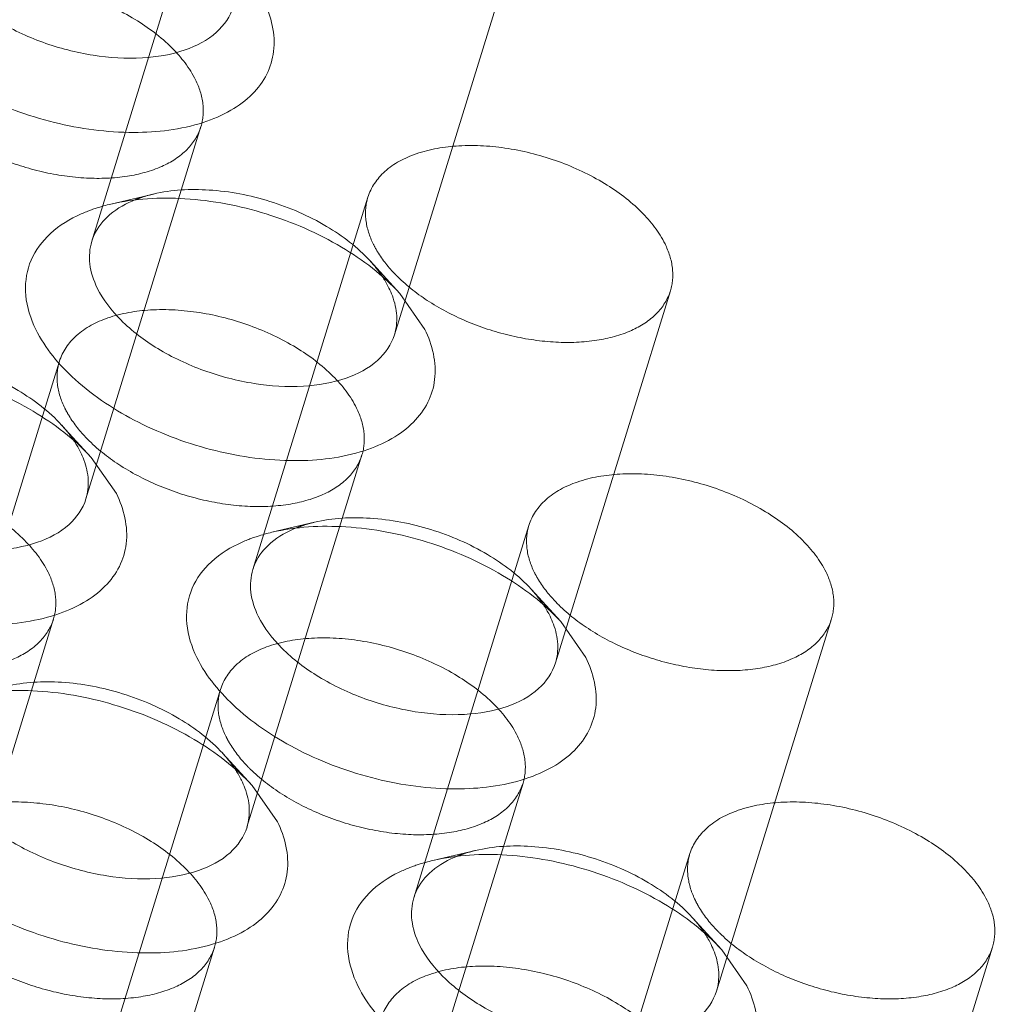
# Model space of a CAD drawing. Header units: millimetres. Extents: x 4497 to 13960, y 12291 to 16372.
# Tile 105 of 217: x 4915.52 to 4924.76, y 15301.62 to 15310.94. Entities that reach past the tile are written whole.
import ezdxf

# ---------------------------------------------------------------- set-up
doc = ezdxf.new("R2010")
doc.units = ezdxf.units.MM
doc.header["$LTSCALE"] = 0.8
doc.linetypes.add('HIDDEN', pattern=[9.525, 6.35, -3.175])
doc.layers.get('0').update_dxf_attribs({"linetype": 'CONTINUOUS', "lineweight": 0})
doc.layers.add('3', color=5, linetype='HIDDEN', lineweight=0)

msp = doc.modelspace()

# ---------------------------------------------------------------- linework, layer by layer
at = {"lineweight": 15}
for p, q in [((4919.1186, 15308.3484), (4919.3566, 15308.0072)), ((4916.197, 15306.7944), (4916.4349, 15306.4531)), ((4920.6438, 15305.2404), (4920.8818, 15304.8991)), ((4917.7222, 15303.6863), (4917.9601, 15303.3451)), ((4922.169, 15302.1323), (4922.407, 15301.7911))]:
    msp.add_line(p, q, dxfattribs=at)
for centre, radius, start, end in [((4916.6733, 15308.696), 0.493, 155.62909, 162.86907), ((4918.2906, 15308.0414), 0.8096, 20.49933, 26.19681), ((4915.369, 15306.4874), 0.8096, 20.49933, 26.19681), ((4918.1986, 15305.588), 0.493, 155.62909, 162.86907), ((4919.8158, 15304.9334), 0.8096, 20.49933, 26.19681), ((4916.8942, 15303.3793), 0.8096, 20.49933, 26.19681), ((4919.7238, 15302.4799), 0.493, 155.62909, 162.86907), ((4921.341, 15301.8253), 0.8096, 20.49933, 26.19681)]:
    msp.add_arc(centre, radius, start, end, dxfattribs=at)
for points, knots in [([(4917.5435, 15311.0643), (4917.515, 15310.9717), (4917.3866, 15310.7888), (4917.0689, 15310.6273), (4916.6637, 15310.5599), (4916.2045, 15310.589), (4915.7363, 15310.7109), (4915.3052, 15310.9127), (4914.9559, 15311.1752), (4914.7839, 15311.3942), (4914.7287, 15311.5069)], [0, 0, 0, 0, 0.087919, 0.191483, 0.315807, 0.456957, 0.606104, 0.752524, 0.886126, 1, 1, 1, 1]), ([(4917.8313, 15311.1152), (4917.9025, 15310.9701), (4917.9635, 15310.7224), (4917.8702, 15310.4161), (4917.7262, 15310.222), (4917.516, 15310.067), (4917.143, 15309.9091), (4916.5668, 15309.8423), (4915.8346, 15309.9411), (4915.1224, 15310.2024), (4914.5298, 15310.5876), (4914.2359, 15310.9342), (4914.1471, 15311.1152)], [0, 0, 0, 0, 0.096766, 0.141571, 0.18803, 0.239006, 0.296129, 0.428924, 0.580085, 0.735392, 0.87928, 1, 1, 1, 1]), ([(4916.2243, 15308.8995), (4916.2579, 15308.9739), (4916.3721, 15309.116), (4916.5294, 15309.2017), (4916.6168, 15309.2362)], [0, 0, 0, 0, 0.464886, 1, 1, 1, 1]), ([(4916.383, 15309.1938), (4916.6111, 15309.2474), (4917.1137, 15309.2729), (4917.8611, 15309.1285), (4918.5594, 15308.8255), (4918.9605, 15308.5214), (4919.1187, 15308.3484)], [0, 0, 0, 0, 0.236672, 0.49996, 0.763225, 1, 1, 1, 1]), ([(4916.0622, 15309.0824), (4916.0957, 15309.0987), (4916.1416, 15309.1185), (4916.1884, 15309.1359), (4916.2004, 15309.1402)], [0, 0, 0, 0, 0.744437, 1, 1, 1, 1]), ([(4916.2004, 15309.1402), (4916.215, 15309.1455), (4916.275, 15309.166), (4916.3363, 15309.1829), (4916.383, 15309.1938)], [0, 0, 0, 0, 0.243879, 1, 1, 1, 1]), ([(4915.6723, 15308.0072), (4915.6231, 15308.1074), (4915.5552, 15308.3142), (4915.5909, 15308.6374), (4915.7733, 15308.9103), (4915.9586, 15309.0322), (4916.0622, 15309.0824)], [0, 0, 0, 0, 0.260072, 0.494273, 0.731806, 1, 1, 1, 1]), ([(4916.2539, 15308.3988), (4916.2188, 15308.4702), (4916.1698, 15308.6167), (4916.1811, 15308.7728), (4916.2022, 15308.8413)], [0, 0, 0, 0, 0.52606, 1, 1, 1, 1]), ([(4919.0687, 15307.9562), (4919.0402, 15307.8637), (4918.9118, 15307.6808), (4918.5941, 15307.5193), (4918.1889, 15307.4519), (4917.7297, 15307.481), (4917.2615, 15307.6029), (4916.8304, 15307.8046), (4916.4811, 15308.0672), (4916.3091, 15308.2862), (4916.2539, 15308.3988)], [0, 0, 0, 0, 0.087919, 0.191483, 0.315807, 0.456957, 0.606104, 0.752524, 0.886126, 1, 1, 1, 1]), ([(4919.0489, 15308.3249), (4919.0716, 15308.2642), (4919.1007, 15308.1406), (4919.0863, 15308.0136), (4919.0687, 15307.9562)], [0, 0, 0, 0, 0.519195, 1, 1, 1, 1]), ([(4919.3566, 15308.0072), (4919.4277, 15307.8621), (4919.4887, 15307.6144), (4919.3954, 15307.3081), (4919.2514, 15307.1139), (4919.0412, 15306.9589), (4918.6682, 15306.8011), (4918.092, 15306.7342), (4917.3598, 15306.833), (4916.6476, 15307.0943), (4916.055, 15307.4795), (4915.7611, 15307.8262), (4915.6723, 15308.0072)], [0, 0, 0, 0, 0.096766, 0.141571, 0.18803, 0.239006, 0.296129, 0.428924, 0.580085, 0.735392, 0.87928, 1, 1, 1, 1]), ([(4913.4614, 15307.6398), (4913.6894, 15307.6934), (4914.1921, 15307.7188), (4914.9395, 15307.5745), (4915.6378, 15307.2715), (4916.0389, 15306.9674), (4916.197, 15306.7944)], [0, 0, 0, 0, 0.236672, 0.49996, 0.763225, 1, 1, 1, 1]), ([(4916.147, 15306.4022), (4916.1185, 15306.3096), (4915.9902, 15306.1267), (4915.6725, 15305.9652), (4915.2672, 15305.8978), (4914.808, 15305.927), (4914.3399, 15306.0488), (4913.9088, 15306.2506), (4913.5595, 15306.5131), (4913.3875, 15306.7322), (4913.3322, 15306.8448)], [0, 0, 0, 0, 0.087919, 0.191483, 0.315807, 0.456957, 0.606104, 0.752524, 0.886126, 1, 1, 1, 1]), ([(4916.1273, 15306.7709), (4916.1499, 15306.7102), (4916.179, 15306.5866), (4916.1647, 15306.4596), (4916.147, 15306.4022)], [0, 0, 0, 0, 0.519195, 1, 1, 1, 1]), ([(4916.4349, 15306.4531), (4916.5061, 15306.3081), (4916.5671, 15306.0603), (4916.4738, 15305.754), (4916.3298, 15305.5599), (4916.1196, 15305.4049), (4915.7466, 15305.2471), (4915.1704, 15305.1802), (4914.4382, 15305.279), (4913.7259, 15305.5403), (4913.1334, 15305.9255), (4912.8395, 15306.2722), (4912.7507, 15306.4531)], [0, 0, 0, 0, 0.096766, 0.141571, 0.18803, 0.239006, 0.296129, 0.428924, 0.580085, 0.735392, 0.87928, 1, 1, 1, 1]), ([(4917.9082, 15306.0858), (4918.1363, 15306.1394), (4918.6389, 15306.1648), (4919.3863, 15306.0205), (4920.0846, 15305.7175), (4920.4857, 15305.4134), (4920.6439, 15305.2404)], [0, 0, 0, 0, 0.236672, 0.49996, 0.763225, 1, 1, 1, 1]), ([(4917.7256, 15306.0322), (4917.7402, 15306.0374), (4917.8002, 15306.0579), (4917.8615, 15306.0748), (4917.9082, 15306.0858)], [0, 0, 0, 0, 0.243879, 1, 1, 1, 1]), ([(4917.7495, 15305.7914), (4917.7832, 15305.8658), (4917.8973, 15306.0079), (4918.0546, 15306.0936), (4918.142, 15306.1281)], [0, 0, 0, 0, 0.464886, 1, 1, 1, 1]), ([(4917.1975, 15304.8991), (4917.1483, 15304.9993), (4917.0805, 15305.2061), (4917.1162, 15305.5294), (4917.2985, 15305.8022), (4917.4839, 15305.9242), (4917.5874, 15305.9744)], [0, 0, 0, 0, 0.260072, 0.494273, 0.731806, 1, 1, 1, 1]), ([(4917.5874, 15305.9744), (4917.6209, 15305.9906), (4917.6668, 15306.0105), (4917.7136, 15306.0279), (4917.7256, 15306.0322)], [0, 0, 0, 0, 0.744437, 1, 1, 1, 1]), ([(4917.7791, 15305.2908), (4917.744, 15305.3622), (4917.695, 15305.5087), (4917.7063, 15305.6647), (4917.7274, 15305.7332)], [0, 0, 0, 0, 0.52606, 1, 1, 1, 1]), ([(4920.5939, 15304.8482), (4920.5654, 15304.7556), (4920.437, 15304.5727), (4920.1193, 15304.4112), (4919.7141, 15304.3438), (4919.2549, 15304.3729), (4918.7867, 15304.4948), (4918.3556, 15304.6966), (4918.0063, 15304.9591), (4917.8344, 15305.1781), (4917.7791, 15305.2908)], [0, 0, 0, 0, 0.087919, 0.191483, 0.315807, 0.456957, 0.606104, 0.752524, 0.886126, 1, 1, 1, 1]), ([(4920.5742, 15305.2169), (4920.5968, 15305.1562), (4920.6259, 15305.0326), (4920.6116, 15304.9055), (4920.5939, 15304.8482)], [0, 0, 0, 0, 0.519195, 1, 1, 1, 1]), ([(4920.8818, 15304.8991), (4920.9529, 15304.754), (4921.0139, 15304.5063), (4920.9206, 15304.2), (4920.7766, 15304.0059), (4920.5665, 15303.8509), (4920.1934, 15303.693), (4919.6173, 15303.6262), (4918.8851, 15303.725), (4918.1728, 15303.9863), (4917.5802, 15304.3715), (4917.2863, 15304.7181), (4917.1975, 15304.8991)], [0, 0, 0, 0, 0.096766, 0.141571, 0.18803, 0.239006, 0.296129, 0.428924, 0.580085, 0.735392, 0.87928, 1, 1, 1, 1]), ([(4914.9866, 15304.5318), (4915.2147, 15304.5853), (4915.7173, 15304.6108), (4916.4647, 15304.4664), (4917.163, 15304.1635), (4917.5641, 15303.8593), (4917.7222, 15303.6863)], [0, 0, 0, 0, 0.236672, 0.49996, 0.763225, 1, 1, 1, 1]), ([(4917.6723, 15303.2942), (4917.6437, 15303.2016), (4917.5154, 15303.0187), (4917.1977, 15302.8572), (4916.7924, 15302.7898), (4916.3332, 15302.8189), (4915.8651, 15302.9408), (4915.434, 15303.1425), (4915.0847, 15303.4051), (4914.9127, 15303.6241), (4914.8574, 15303.7367)], [0, 0, 0, 0, 0.087919, 0.191483, 0.315807, 0.456957, 0.606104, 0.752524, 0.886126, 1, 1, 1, 1]), ([(4917.6525, 15303.6629), (4917.6751, 15303.6021), (4917.7042, 15303.4786), (4917.6899, 15303.3515), (4917.6723, 15303.2942)], [0, 0, 0, 0, 0.519195, 1, 1, 1, 1]), ([(4917.9601, 15303.3451), (4918.0313, 15303.2), (4918.0923, 15302.9523), (4917.999, 15302.646), (4917.855, 15302.4519), (4917.6448, 15302.2969), (4917.2718, 15302.139), (4916.6956, 15302.0721), (4915.9634, 15302.171), (4915.2511, 15302.4323), (4914.6586, 15302.8174), (4914.3647, 15303.1641), (4914.2759, 15303.3451)], [0, 0, 0, 0, 0.096766, 0.141571, 0.18803, 0.239006, 0.296129, 0.428924, 0.580085, 0.735392, 0.87928, 1, 1, 1, 1]), ([(4919.2747, 15302.6834), (4919.3084, 15302.7578), (4919.4225, 15302.8999), (4919.5798, 15302.9856), (4919.6672, 15303.0201)], [0, 0, 0, 0, 0.464886, 1, 1, 1, 1]), ([(4919.4334, 15302.9777), (4919.6615, 15303.0313), (4920.1641, 15303.0568), (4920.9115, 15302.9124), (4921.6098, 15302.6094), (4922.0109, 15302.3053), (4922.1691, 15302.1323)], [0, 0, 0, 0, 0.236672, 0.49996, 0.763225, 1, 1, 1, 1]), ([(4919.1126, 15302.8663), (4919.1461, 15302.8826), (4919.192, 15302.9024), (4919.2388, 15302.9198), (4919.2508, 15302.9241)], [0, 0, 0, 0, 0.744437, 1, 1, 1, 1]), ([(4919.2508, 15302.9241), (4919.2654, 15302.9294), (4919.3255, 15302.9499), (4919.3867, 15302.9668), (4919.4334, 15302.9777)], [0, 0, 0, 0, 0.243879, 1, 1, 1, 1]), ([(4918.7227, 15301.7911), (4918.6736, 15301.8913), (4918.6057, 15302.0981), (4918.6414, 15302.4213), (4918.8237, 15302.6942), (4919.0091, 15302.8161), (4919.1126, 15302.8663)], [0, 0, 0, 0, 0.260072, 0.494273, 0.731806, 1, 1, 1, 1]), ([(4919.3043, 15302.1827), (4919.2692, 15302.2541), (4919.2202, 15302.4006), (4919.2315, 15302.5567), (4919.2526, 15302.6252)], [0, 0, 0, 0, 0.52606, 1, 1, 1, 1]), ([(4922.1191, 15301.7401), (4922.0906, 15301.6476), (4921.9622, 15301.4647), (4921.6446, 15301.3032), (4921.2393, 15301.2358), (4920.7801, 15301.2649), (4920.3119, 15301.3868), (4919.8809, 15301.5885), (4919.5316, 15301.8511), (4919.3596, 15302.0701), (4919.3043, 15302.1827)], [0, 0, 0, 0, 0.087919, 0.191483, 0.315807, 0.456957, 0.606104, 0.752524, 0.886126, 1, 1, 1, 1]), ([(4922.0994, 15302.1088), (4922.122, 15302.0481), (4922.1511, 15301.9245), (4922.1368, 15301.7975), (4922.1191, 15301.7401)], [0, 0, 0, 0, 0.519195, 1, 1, 1, 1]), ([(4922.407, 15301.7911), (4922.4782, 15301.646), (4922.5391, 15301.3983), (4922.4458, 15301.092), (4922.3018, 15300.8978), (4922.0917, 15300.7428), (4921.7186, 15300.585), (4921.1425, 15300.5181), (4920.4103, 15300.6169), (4919.698, 15300.8782), (4919.1054, 15301.2634), (4918.8115, 15301.6101), (4918.7227, 15301.7911)], [0, 0, 0, 0, 0.096766, 0.141571, 0.18803, 0.239006, 0.296129, 0.428924, 0.580085, 0.735392, 0.87928, 1, 1, 1, 1])]:
    msp.add_open_spline(points, degree=3, knots=knots, dxfattribs=at)
for points in [[(4918.9624, 15308.4951), (4918.9824, 15308.4641), (4919.0008, 15308.4319), (4919.0171, 15308.3988)], [(4916.0408, 15306.9411), (4916.0608, 15306.9101), (4916.0792, 15306.8779), (4916.0954, 15306.8448)], [(4920.4877, 15305.3871), (4920.5076, 15305.356), (4920.526, 15305.3239), (4920.5423, 15305.2908)], [(4917.566, 15303.833), (4917.586, 15303.802), (4917.6044, 15303.7699), (4917.6206, 15303.7367)], [(4922.0129, 15302.279), (4922.0328, 15302.248), (4922.0512, 15302.2158), (4922.0675, 15302.1827)]]:
    msp.add_open_spline(points, degree=3, dxfattribs=at)
at = {"layer": '3'}
for p, q in [((4917.2916, 15312.3667), (4916.2023, 15308.8416)), ((4920.1579, 15311.4809), (4919.0686, 15307.9559)), ((4917.2363, 15309.9269), (4916.1469, 15306.4019)), ((4916.7867, 15309.2888), (4916.3828, 15309.1938)), ((4918.8168, 15309.2586), (4917.7275, 15305.7336)), ((4918.8383, 15308.6549), (4919.1184, 15308.3484)), ((4921.6831, 15308.3729), (4920.5938, 15304.8478)), ((4915.8952, 15307.7046), (4914.8059, 15304.1795)), ((4915.9166, 15307.1009), (4916.1967, 15306.7944)), ((4918.7615, 15306.8188), (4917.6721, 15303.2938)), ((4918.3119, 15306.1808), (4917.908, 15306.0858)), ((4920.342, 15306.1506), (4919.2527, 15302.6255)), ((4920.3635, 15305.5468), (4920.6436, 15305.2403)), ((4915.8398, 15305.2648), (4914.7505, 15301.7398)), ((4923.2083, 15305.2648), (4922.119, 15301.7398)), ((4917.4204, 15304.5965), (4916.3311, 15301.0715)), ((4917.4418, 15303.9928), (4917.7219, 15303.6863)), ((4920.2867, 15303.7108), (4919.1974, 15300.1858)), ((4919.8371, 15303.0727), (4919.4332, 15302.9777)), ((4921.8673, 15303.0425), (4920.7779, 15299.5175)), ((4921.8887, 15302.4388), (4922.1688, 15302.1323)), ((4917.365, 15302.1568), (4916.2757, 15298.6317)), ((4924.7335, 15302.1568), (4923.6442, 15298.6317))]:
    msp.add_line(p, q, dxfattribs=at)
for centre, radius, start, end in [((4917.023, 15308.2066), 1.1068, 109.71408, 111.53239), ((4920.1409, 15309.5611), 1.4829, 224.1795, 225.38502), ((4917.2193, 15308.0071), 1.4829, 224.1795, 225.38502), ((4918.5482, 15305.0986), 1.1068, 109.71408, 111.53239), ((4921.6661, 15306.453), 1.4829, 224.1795, 225.38502), ((4918.7445, 15304.899), 1.4829, 224.1795, 225.38502), ((4920.0734, 15301.9905), 1.1068, 109.71408, 111.53239), ((4923.1913, 15303.345), 1.4829, 224.1795, 225.38502)]:
    msp.add_arc(centre, radius, start, end, dxfattribs=at)
for points, knots in [([(4917.1847, 15310.3698), (4917.1294, 15310.4824), (4916.9577, 15310.7016), (4916.608, 15310.9635), (4916.1774, 15311.1658), (4915.7093, 15311.2875), (4915.2502, 15311.3167), (4914.8449, 15311.2494), (4914.5272, 15311.088), (4914.3987, 15310.9053), (4914.37, 15310.8128)], [0, 0, 0, 0, 0.113912, 0.247462, 0.393862, 0.542998, 0.684156, 0.808494, 0.912079, 1, 1, 1, 1]), ([(4917.2362, 15309.9267), (4917.2574, 15309.9953), (4917.2688, 15310.1516), (4917.2198, 15310.2983), (4917.1847, 15310.3698)], [0, 0, 0, 0, 0.474243, 1, 1, 1, 1]), ([(4914.6525, 15310.0595), (4914.7435, 15309.9698), (4914.957, 15309.8054), (4915.3243, 15309.6178), (4915.7294, 15309.4887), (4916.1401, 15309.4286), (4916.525, 15309.4421), (4916.8558, 15309.5292), (4917.1099, 15309.6878), (4917.2114, 15309.8465), (4917.2362, 15309.9267)], [0, 0, 0, 0, 0.131245, 0.274361, 0.421982, 0.565965, 0.698798, 0.81512, 0.913714, 1, 1, 1, 1]), ([(4921.6316, 15308.8157), (4921.5763, 15308.9284), (4921.4046, 15309.1476), (4921.0549, 15309.4095), (4920.6243, 15309.6118), (4920.1561, 15309.7334), (4919.697, 15309.7627), (4919.2917, 15309.6954), (4918.9741, 15309.534), (4918.8455, 15309.3513), (4918.8169, 15309.2588)], [0, 0, 0, 0, 0.113912, 0.247462, 0.393862, 0.542998, 0.684156, 0.808494, 0.912079, 1, 1, 1, 1]), ([(4916.7871, 15309.2889), (4916.9581, 15309.329), (4917.3351, 15309.3481), (4917.8956, 15309.2398), (4918.4191, 15309.0125), (4918.7199, 15308.7846), (4918.8384, 15308.655)], [0, 0, 0, 0, 0.236707, 0.500021, 0.763374, 1, 1, 1, 1]), ([(4916.6497, 15309.2485), (4916.6606, 15309.2525), (4916.7058, 15309.2679), (4916.7519, 15309.2806), (4916.7871, 15309.2889)], [0, 0, 0, 0, 0.243856, 1, 1, 1, 1]), ([(4918.8169, 15309.2588), (4918.7957, 15309.1902), (4918.7843, 15309.0339), (4918.8333, 15308.8872), (4918.8684, 15308.8157)], [0, 0, 0, 0, 0.474243, 1, 1, 1, 1]), ([(4918.8684, 15308.8157), (4918.8806, 15308.7908), (4918.9382, 15308.6866), (4919.0139, 15308.593), (4919.0774, 15308.5276)], [0, 0, 0, 0, 0.233339, 1, 1, 1, 1]), ([(4921.6831, 15308.3727), (4921.7043, 15308.4413), (4921.7157, 15308.5976), (4921.6666, 15308.7443), (4921.6316, 15308.8157)], [0, 0, 0, 0, 0.474243, 1, 1, 1, 1]), ([(4918.8384, 15308.655), (4918.8502, 15308.6421), (4918.8948, 15308.5914), (4918.9354, 15308.5372), (4918.9624, 15308.4951)], [0, 0, 0, 0, 0.259024, 1, 1, 1, 1]), ([(4919.0994, 15308.5055), (4919.1903, 15308.4157), (4919.4038, 15308.2514), (4919.7712, 15308.0637), (4920.1762, 15307.9347), (4920.5869, 15307.8746), (4920.9719, 15307.888), (4921.3027, 15307.9752), (4921.5568, 15308.1338), (4921.6582, 15308.2925), (4921.6831, 15308.3727)], [0, 0, 0, 0, 0.131245, 0.274361, 0.421982, 0.565965, 0.698798, 0.81512, 0.913714, 1, 1, 1, 1]), ([(4918.7099, 15307.2617), (4918.6546, 15307.3744), (4918.4829, 15307.5936), (4918.1332, 15307.8554), (4917.7027, 15308.0578), (4917.2345, 15308.1794), (4916.7754, 15308.2087), (4916.3701, 15308.1414), (4916.0524, 15307.98), (4915.9239, 15307.7973), (4915.8953, 15307.7047)], [0, 0, 0, 0, 0.113912, 0.247462, 0.393862, 0.542998, 0.684156, 0.808494, 0.912079, 1, 1, 1, 1]), ([(4913.8655, 15307.7348), (4914.0365, 15307.775), (4914.4134, 15307.794), (4914.974, 15307.6858), (4915.4975, 15307.4585), (4915.7983, 15307.2306), (4915.9168, 15307.101)], [0, 0, 0, 0, 0.236707, 0.500021, 0.763374, 1, 1, 1, 1]), ([(4915.8953, 15307.7047), (4915.874, 15307.6361), (4915.8626, 15307.4799), (4915.9117, 15307.3332), (4915.9467, 15307.2617)], [0, 0, 0, 0, 0.474243, 1, 1, 1, 1]), ([(4915.9467, 15307.2617), (4915.959, 15307.2368), (4916.0166, 15307.1326), (4916.0922, 15307.039), (4916.1558, 15306.9736)], [0, 0, 0, 0, 0.233339, 1, 1, 1, 1]), ([(4918.7614, 15306.8187), (4918.7826, 15306.8873), (4918.7941, 15307.0435), (4918.745, 15307.1902), (4918.7099, 15307.2617)], [0, 0, 0, 0, 0.474243, 1, 1, 1, 1]), ([(4915.9168, 15307.101), (4915.9286, 15307.0881), (4915.9731, 15307.0374), (4916.0137, 15306.9831), (4916.0408, 15306.9411)], [0, 0, 0, 0, 0.259024, 1, 1, 1, 1]), ([(4916.1777, 15306.9514), (4916.2687, 15306.8617), (4916.4822, 15306.6974), (4916.8495, 15306.5097), (4917.2546, 15306.3807), (4917.6653, 15306.3206), (4918.0503, 15306.334), (4918.381, 15306.4211), (4918.6351, 15306.5798), (4918.7366, 15306.7384), (4918.7614, 15306.8187)], [0, 0, 0, 0, 0.131245, 0.274361, 0.421982, 0.565965, 0.698798, 0.81512, 0.913714, 1, 1, 1, 1]), ([(4915.7883, 15305.7077), (4915.733, 15305.8203), (4915.5613, 15306.0395), (4915.2116, 15306.3014), (4914.781, 15306.5037), (4914.3129, 15306.6254), (4913.8537, 15306.6547), (4913.4485, 15306.5874), (4913.1308, 15306.426), (4913.0022, 15306.2432), (4912.9736, 15306.1507)], [0, 0, 0, 0, 0.113912, 0.247462, 0.393862, 0.542998, 0.684156, 0.808494, 0.912079, 1, 1, 1, 1]), ([(4923.1568, 15305.7077), (4923.1015, 15305.8203), (4922.9298, 15306.0395), (4922.5801, 15306.3014), (4922.1495, 15306.5037), (4921.6813, 15306.6254), (4921.2222, 15306.6547), (4920.817, 15306.5874), (4920.4993, 15306.426), (4920.3707, 15306.2432), (4920.3421, 15306.1507)], [0, 0, 0, 0, 0.113912, 0.247462, 0.393862, 0.542998, 0.684156, 0.808494, 0.912079, 1, 1, 1, 1]), ([(4918.1749, 15306.1405), (4918.1858, 15306.1444), (4918.231, 15306.1598), (4918.2771, 15306.1726), (4918.3123, 15306.1808)], [0, 0, 0, 0, 0.243856, 1, 1, 1, 1]), ([(4918.3123, 15306.1808), (4918.4833, 15306.221), (4918.8603, 15306.24), (4919.4208, 15306.1318), (4919.9443, 15305.9045), (4920.2451, 15305.6766), (4920.3636, 15305.5469)], [0, 0, 0, 0, 0.236707, 0.500021, 0.763374, 1, 1, 1, 1]), ([(4920.3421, 15306.1507), (4920.3209, 15306.0821), (4920.3095, 15305.9259), (4920.3585, 15305.7792), (4920.3936, 15305.7077)], [0, 0, 0, 0, 0.474243, 1, 1, 1, 1]), ([(4915.8398, 15305.2647), (4915.861, 15305.3333), (4915.8724, 15305.4895), (4915.8234, 15305.6362), (4915.7883, 15305.7077)], [0, 0, 0, 0, 0.474243, 1, 1, 1, 1]), ([(4920.3936, 15305.7077), (4920.4058, 15305.6828), (4920.4634, 15305.5786), (4920.5391, 15305.485), (4920.6026, 15305.4196)], [0, 0, 0, 0, 0.233339, 1, 1, 1, 1]), ([(4923.2083, 15305.2647), (4923.2295, 15305.3333), (4923.2409, 15305.4895), (4923.1918, 15305.6362), (4923.1568, 15305.7077)], [0, 0, 0, 0, 0.474243, 1, 1, 1, 1]), ([(4920.3636, 15305.5469), (4920.3754, 15305.534), (4920.42, 15305.4833), (4920.4606, 15305.4291), (4920.4877, 15305.3871)], [0, 0, 0, 0, 0.259024, 1, 1, 1, 1]), ([(4913.2561, 15305.3974), (4913.347, 15305.3077), (4913.5605, 15305.1434), (4913.9279, 15304.9557), (4914.3329, 15304.8266), (4914.7437, 15304.7665), (4915.1286, 15304.78), (4915.4594, 15304.8671), (4915.7135, 15305.0257), (4915.8149, 15305.1844), (4915.8398, 15305.2647)], [0, 0, 0, 0, 0.131245, 0.274361, 0.421982, 0.565965, 0.698798, 0.81512, 0.913714, 1, 1, 1, 1]), ([(4920.6246, 15305.3974), (4920.7155, 15305.3077), (4920.929, 15305.1434), (4921.2964, 15304.9557), (4921.7014, 15304.8266), (4922.1121, 15304.7665), (4922.4971, 15304.78), (4922.8279, 15304.8671), (4923.082, 15305.0257), (4923.1834, 15305.1844), (4923.2083, 15305.2647)], [0, 0, 0, 0, 0.131245, 0.274361, 0.421982, 0.565965, 0.698798, 0.81512, 0.913714, 1, 1, 1, 1]), ([(4920.2351, 15304.1537), (4920.1799, 15304.2663), (4920.0081, 15304.4855), (4919.6584, 15304.7474), (4919.2279, 15304.9497), (4918.7597, 15305.0714), (4918.3006, 15305.1006), (4917.8953, 15305.0333), (4917.5776, 15304.8719), (4917.4491, 15304.6892), (4917.4205, 15304.5967)], [0, 0, 0, 0, 0.113912, 0.247462, 0.393862, 0.542998, 0.684156, 0.808494, 0.912079, 1, 1, 1, 1]), ([(4915.3907, 15304.6268), (4915.5617, 15304.667), (4915.9386, 15304.686), (4916.4992, 15304.5778), (4917.0227, 15304.3504), (4917.3235, 15304.1225), (4917.442, 15303.9929)], [0, 0, 0, 0, 0.236707, 0.500021, 0.763374, 1, 1, 1, 1]), ([(4917.4205, 15304.5967), (4917.3992, 15304.5281), (4917.3878, 15304.3719), (4917.4369, 15304.2251), (4917.472, 15304.1537)], [0, 0, 0, 0, 0.474243, 1, 1, 1, 1]), ([(4917.472, 15304.1537), (4917.4842, 15304.1288), (4917.5418, 15304.0245), (4917.6174, 15303.9309), (4917.681, 15303.8655)], [0, 0, 0, 0, 0.233339, 1, 1, 1, 1]), ([(4920.2866, 15303.7106), (4920.3078, 15303.7792), (4920.3193, 15303.9355), (4920.2702, 15304.0822), (4920.2351, 15304.1537)], [0, 0, 0, 0, 0.474243, 1, 1, 1, 1]), ([(4917.442, 15303.9929), (4917.4538, 15303.98), (4917.4984, 15303.9293), (4917.539, 15303.8751), (4917.566, 15303.833)], [0, 0, 0, 0, 0.259024, 1, 1, 1, 1]), ([(4917.7029, 15303.8434), (4917.7939, 15303.7537), (4918.0074, 15303.5893), (4918.3748, 15303.4017), (4918.7798, 15303.2726), (4919.1905, 15303.2125), (4919.5755, 15303.226), (4919.9063, 15303.3131), (4920.1603, 15303.4717), (4920.2618, 15303.6304), (4920.2866, 15303.7106)], [0, 0, 0, 0, 0.131245, 0.274361, 0.421982, 0.565965, 0.698798, 0.81512, 0.913714, 1, 1, 1, 1]), ([(4917.3135, 15302.5996), (4917.2582, 15302.7123), (4917.0865, 15302.9315), (4916.7368, 15303.1934), (4916.3062, 15303.3957), (4915.8381, 15303.5173), (4915.379, 15303.5466), (4914.9737, 15303.4793), (4914.656, 15303.3179), (4914.5274, 15303.1352), (4914.4988, 15303.0427)], [0, 0, 0, 0, 0.113912, 0.247462, 0.393862, 0.542998, 0.684156, 0.808494, 0.912079, 1, 1, 1, 1]), ([(4924.682, 15302.5996), (4924.6267, 15302.7123), (4924.455, 15302.9315), (4924.1053, 15303.1934), (4923.6747, 15303.3957), (4923.2065, 15303.5173), (4922.7474, 15303.5466), (4922.3422, 15303.4793), (4922.0245, 15303.3179), (4921.8959, 15303.1352), (4921.8673, 15303.0427)], [0, 0, 0, 0, 0.113912, 0.247462, 0.393862, 0.542998, 0.684156, 0.808494, 0.912079, 1, 1, 1, 1]), ([(4919.8375, 15303.0728), (4920.0086, 15303.1129), (4920.3855, 15303.132), (4920.946, 15303.0237), (4921.4695, 15302.7964), (4921.7703, 15302.5685), (4921.8889, 15302.4389)], [0, 0, 0, 0, 0.236707, 0.500021, 0.763374, 1, 1, 1, 1]), ([(4919.7001, 15303.0324), (4919.7111, 15303.0364), (4919.7563, 15303.0518), (4919.8024, 15303.0645), (4919.8375, 15303.0728)], [0, 0, 0, 0, 0.243856, 1, 1, 1, 1]), ([(4921.8673, 15303.0427), (4921.8461, 15302.9741), (4921.8347, 15302.8178), (4921.8837, 15302.6711), (4921.9188, 15302.5996)], [0, 0, 0, 0, 0.474243, 1, 1, 1, 1]), ([(4917.365, 15302.1566), (4917.3862, 15302.2252), (4917.3976, 15302.3815), (4917.3486, 15302.5282), (4917.3135, 15302.5996)], [0, 0, 0, 0, 0.474243, 1, 1, 1, 1]), ([(4921.9188, 15302.5996), (4921.931, 15302.5747), (4921.9886, 15302.4705), (4922.0643, 15302.3769), (4922.1278, 15302.3115)], [0, 0, 0, 0, 0.233339, 1, 1, 1, 1]), ([(4924.7335, 15302.1566), (4924.7547, 15302.2252), (4924.7661, 15302.3815), (4924.7171, 15302.5282), (4924.682, 15302.5996)], [0, 0, 0, 0, 0.474243, 1, 1, 1, 1]), ([(4921.8889, 15302.4389), (4921.9006, 15302.426), (4921.9452, 15302.3753), (4921.9858, 15302.3211), (4922.0129, 15302.279)], [0, 0, 0, 0, 0.259024, 1, 1, 1, 1]), ([(4914.7813, 15302.2894), (4914.8722, 15302.1996), (4915.0857, 15302.0353), (4915.4531, 15301.8476), (4915.8581, 15301.7186), (4916.2689, 15301.6585), (4916.6538, 15301.6719), (4916.9846, 15301.7591), (4917.2387, 15301.9177), (4917.3402, 15302.0764), (4917.365, 15302.1566)], [0, 0, 0, 0, 0.131245, 0.274361, 0.421982, 0.565965, 0.698798, 0.81512, 0.913714, 1, 1, 1, 1]), ([(4922.1498, 15302.2894), (4922.2407, 15302.1996), (4922.4542, 15302.0353), (4922.8216, 15301.8476), (4923.2266, 15301.7186), (4923.6373, 15301.6585), (4924.0223, 15301.6719), (4924.3531, 15301.7591), (4924.6072, 15301.9177), (4924.7086, 15302.0764), (4924.7335, 15302.1566)], [0, 0, 0, 0, 0.131245, 0.274361, 0.421982, 0.565965, 0.698798, 0.81512, 0.913714, 1, 1, 1, 1]), ([(4921.7603, 15301.0456), (4921.7051, 15301.1583), (4921.5333, 15301.3775), (4921.1836, 15301.6393), (4920.7531, 15301.8417), (4920.2849, 15301.9633), (4919.8258, 15301.9926), (4919.4205, 15301.9253), (4919.1028, 15301.7639), (4918.9743, 15301.5812), (4918.9457, 15301.4886)], [0, 0, 0, 0, 0.113912, 0.247462, 0.393862, 0.542998, 0.684156, 0.808494, 0.912079, 1, 1, 1, 1])]:
    msp.add_open_spline(points, degree=3, knots=knots, dxfattribs=at)

doc.saveas('drawing.dxf')
